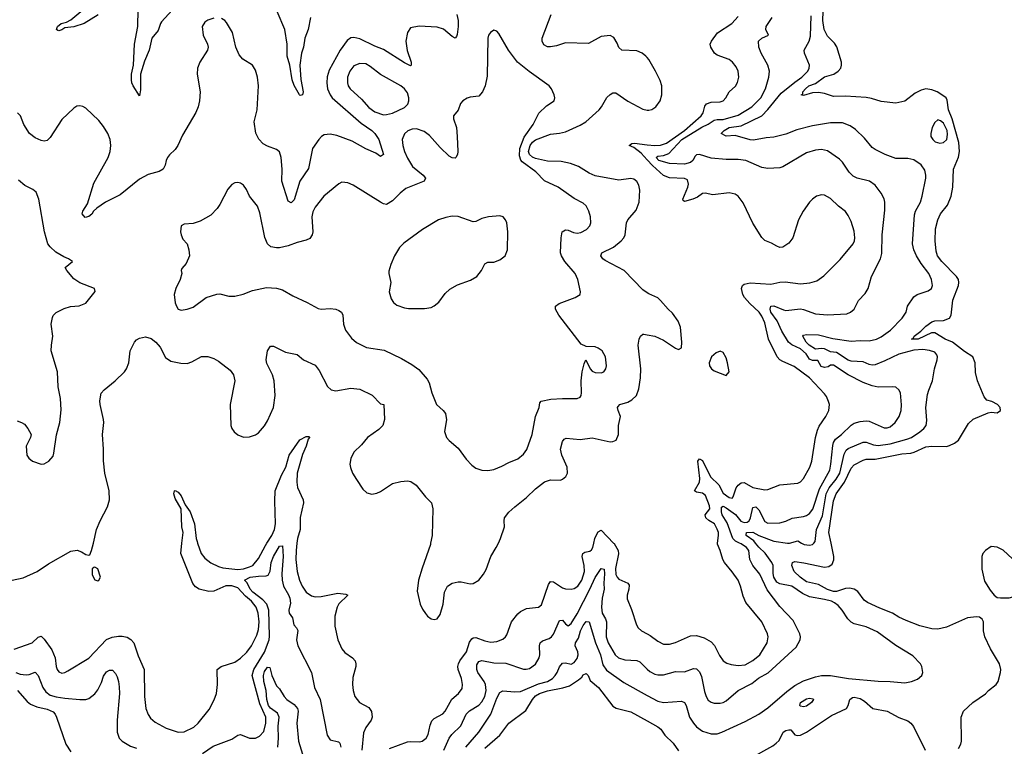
# Model space of a CAD drawing. Header units: inches. Extents: x 1245430 to 1420861, y 606325 to 671315.
# Tile 51 of 256: x 1285786 to 1292397, y 618635 to 623515. Entities that reach past the tile are written whole.
import ezdxf

# ---------------------------------------------------------------- set-up
doc = ezdxf.new("R2010")
doc.units = ezdxf.units.IN
doc.header["$MEASUREMENT"] = 0
for name, color, linetype in [('B2681', 7, 'Continuous'), ('B2682', 7, 'Continuous'), ('B2691', 7, 'Continuous'), ('B2692', 7, 'Continuous')]:
    doc.layers.add(name, color=color, linetype=linetype)

msp = doc.modelspace()

# ---------------------------------------------------------------- linework, layer by layer
at = {"layer": 'B2681', "color": 5}
for points, elevation in [([(1285539.5, 620000), (1285537.3, 619990), (1285534, 619890), (1285515.3, 619830), (1285513.8, 619810), (1285529.4, 619729.4), (1285547.8, 619707.8), (1285570, 619699), (1285590, 619700.2), (1285670, 619720.7), (1285736, 619750), (1285810, 619767.2), (1285902.9, 619810), (1285979.6, 619860.4), (1286130, 619944.6), (1286171.7, 619951.7), (1286201.1, 619941.1), (1286230, 619922.8), (1286250, 619918), (1286258, 619922), (1286269.3, 619950.7), (1286281, 620000)], 920), ([(1285750, 619286.4), (1285870, 619329.2), (1285910, 619367.7), (1285930, 619374.3), (1285950, 619354), (1286002.7, 619282.7), (1286024.3, 619230), (1286030.2, 619170.2), (1286038, 619150), (1286050, 619134.4), (1286070, 619125.7), (1286090, 619130.3), (1286110, 619141.5), (1286250, 619226.7), (1286370, 619352.4), (1286407, 619367), (1286450, 619374.6), (1286475.3, 619375.3), (1286507.1, 619367.1), (1286532.8, 619352.8), (1286553.1, 619330), (1286582.9, 619242.9), (1286623.1, 619150), (1286623.9, 618970), (1286634, 618890), (1286648.2, 618848.2), (1286663.5, 618823.5), (1286696.3, 618796.3), (1286770, 618757.7), (1286850, 618730.2), (1286890, 618732.7), (1286956.5, 618763.5), (1286984.8, 618790), (1287057.4, 618882.6), (1287092.9, 618947.1), (1287106.8, 618990), (1287114, 619050), (1287111.8, 619150), (1287139.3, 619170), (1287230, 619199.2), (1287270, 619226.5), (1287312, 619268), (1287341.9, 619310), (1287378.3, 619381.7), (1287390, 619419.1), (1287394.1, 619470), (1287387.8, 619530), (1287374.1, 619570), (1287342.5, 619610), (1287303.5, 619643.5), (1287250, 619700.3), (1287210, 619712.5), (1287170, 619712.6), (1287090, 619676.7), (1287055.5, 619675.5), (1286991, 619691), (1286966, 619706), (1286948.4, 619728.4), (1286867.8, 619930), (1286875.6, 620000)], 880), ([(1286981.2, 620000), (1287005.4, 619930), (1287030, 619897.8), (1287070, 619866.7), (1287121.7, 619841.7), (1287150, 619834.4), (1287250, 619821.6), (1287290, 619826.8), (1287330, 619839.6), (1287351.8, 619850), (1287390, 619895.2), (1287436, 619984), (1287446.7, 620000)], 880), ([(1287648.1, 620000), (1287642.8, 619950), (1287640.4, 619890), (1287648.6, 619808.6), (1287665, 619750), (1287683.2, 619710), (1287710.8, 619670.8), (1287745.8, 619645.8), (1287770, 619639.8), (1287810, 619641), (1287923.4, 619663.4), (1287976.1, 619656.1), (1287990.3, 619650), (1287928.8, 619591.2), (1287918.3, 619570), (1287901.3, 619510), (1287902.4, 619442.4), (1287922, 619350), (1287949.3, 619289.3), (1287970, 619264.2), (1288020.4, 619230), (1288039.6, 619210), (1288044.4, 619190), (1288042.4, 619170), (1288023.6, 619096.4), (1288020.2, 619050), (1288025.2, 619010), (1288037.3, 618970), (1288067, 618930), (1288130, 618896.4), (1288149, 618869), (1288153.7, 618830), (1288146.5, 618810), (1288110, 618762), (1288095, 618725), (1288082.9, 618610)], 880), ([(1288270, 618619.6), (1288390, 618664.2), (1288410, 618667.5), (1288470, 618665.2), (1288489.2, 618670), (1288516, 618690), (1288530, 618713.4), (1288542.8, 618777.2), (1288554.3, 618805.7), (1288570, 618820.7), (1288626.6, 618853.4), (1288643.1, 618870), (1288688.4, 618951.6), (1288732.3, 618990), (1288756.3, 619023.7), (1288760.3, 619050), (1288752.1, 619090), (1288731.1, 619150), (1288728.1, 619170), (1288731.6, 619190), (1288741.4, 619210), (1288786.6, 619270), (1288805.8, 619334.2), (1288822.5, 619357.5), (1288830, 619363.9), (1288850, 619366.5), (1288910, 619343.2), (1288950, 619334.3), (1288990, 619338.9), (1289030, 619355.2), (1289048.2, 619370), (1289056.5, 619383.5), (1289087.9, 619470), (1289130, 619525.2), (1289150, 619540.7), (1289190, 619560.2), (1289269.6, 619570.4), (1289290, 619586), (1289337.5, 619722.5), (1289350, 619742), (1289370, 619739), (1289430, 619698.5), (1289452, 619692), (1289490, 619690.2), (1289510, 619695), (1289533.5, 619710), (1289561.7, 619750), (1289578.6, 619810), (1289577.5, 619850), (1289563.9, 619910), (1289566.6, 619930), (1289581.1, 619938.9), (1289613.8, 619946.2), (1289624.9, 619955.1), (1289634.2, 619970), (1289641, 620000)], 880), ([(1288545.5, 620000), (1288543.6, 619990), (1288487.6, 619832.4), (1288464.7, 619750), (1288456, 619676), (1288474.9, 619590), (1288490, 619556), (1288510, 619526.8), (1288524, 619510), (1288550, 619490.5), (1288570, 619486.4), (1288590, 619490.5), (1288610, 619521), (1288629.8, 619590), (1288638.5, 619670), (1288658.7, 619710), (1288689.3, 619730), (1288730, 619739), (1288750, 619739.6), (1288810, 619727.1), (1288830, 619728), (1288870, 619751.7), (1288901.5, 619790), (1288918.1, 619821.9), (1288949.8, 619910), (1288986.2, 619970), (1289000.8, 620000)], 920), ([(1289773.9, 620000), (1289776.9, 619996.9), (1289804.5, 619950), (1289807, 619927), (1289787.5, 619830), (1289790, 619788.5), (1289797.8, 619770), (1289810, 619757.8), (1289870.7, 619730.7), (1289877.7, 619717.7), (1289876.5, 619690), (1289864.7, 619650), (1289866, 619626), (1289894.8, 619554.8), (1289928.5, 619450), (1289939.3, 619430), (1289960.5, 619410), (1290000, 619389.9)], 880), ([(1287014.2, 618585.8), (1287084.9, 618635.1), (1287210, 618683.2), (1287250, 618708.8), (1287270, 618714.3), (1287330, 618690.2), (1287369.8, 618690.2), (1287396.2, 618703.8), (1287424.6, 618735.4), (1287439.5, 618790), (1287438, 618830), (1287399.8, 618919.8), (1287347.1, 619110), (1287359.2, 619150), (1287430, 619267.2), (1287461.1, 619350), (1287464.7, 619375.3), (1287458.5, 619550), (1287446.1, 619590), (1287418.1, 619618.1), (1287351, 619670), (1287332.7, 619690), (1287313, 619733), (1287295.1, 619750), (1287332.7, 619770), (1287390, 619778.6), (1287440.7, 619779.3), (1287454.6, 619785.4), (1287468.9, 619811.1), (1287475.7, 619870), (1287490, 619909.3), (1287530, 619979), (1287550, 619982), (1287556, 619910), (1287547.4, 619792.6), (1287549.6, 619750), (1287557.6, 619710), (1287592.1, 619652.1), (1287600.6, 619630), (1287604.5, 619595.5), (1287592.9, 619550), (1287595.8, 619530), (1287618.8, 619498.8), (1287626.2, 619450), (1287645.5, 619430), (1287653.6, 619413.6), (1287645.8, 619350), (1287653, 619310), (1287744.9, 619130), (1287766, 619030), (1287804.4, 618950), (1287851.8, 618710), (1287870, 618679.3), (1287925.9, 618665.9), (1287935.8, 618655.8), (1287943.2, 618630)], 860), ([(1288634.9, 618610), (1288670.6, 618690), (1288686.8, 618713.2), (1288747.4, 618772.6), (1288783, 618850), (1288806.9, 618873.1), (1288870, 618911.6), (1288890, 618934.2), (1288910.3, 618970), (1288919.5, 619010), (1288914.9, 619050), (1288905.7, 619070), (1288863, 619130), (1288855.6, 619150), (1288856.8, 619183.2), (1288870, 619204.6), (1288890, 619212), (1288970, 619195.9), (1289050, 619194), (1289170, 619153.2), (1289187.7, 619152.3), (1289210, 619156.9), (1289250, 619185.8), (1289274.2, 619230), (1289277.7, 619250), (1289275.8, 619310), (1289281.7, 619330), (1289297.2, 619342.8), (1289341.6, 619358.4), (1289357.4, 619370), (1289370, 619388.9), (1289410, 619480.9), (1289430, 619482.6), (1289450, 619457), (1289470, 619444.7), (1289490, 619459.1), (1289530, 619525.2), (1289615.4, 619690), (1289650, 619767.8), (1289690, 619830.2), (1289710, 619824), (1289713.5, 619793.5), (1289709.1, 619730), (1289711.4, 619690), (1289696.4, 619630), (1289692, 619570), (1289697.8, 619530), (1289719.8, 619490), (1289725.5, 619470), (1289723.4, 619370), (1289738, 619330), (1289785.5, 619250), (1289807.6, 619230), (1289850, 619215), (1289930, 619212.1), (1289950, 619201.3), (1290000, 619153)], 860), ([(1288781.9, 618630), (1288869.9, 618730), (1288949.9, 618850.1), (1288990, 618958), (1289010, 618996.9), (1289030, 619006.9), (1289110, 619000.6), (1289150, 619003), (1289270, 619054), (1289330, 619070.9), (1289363.5, 619090), (1289382.6, 619110), (1289395.7, 619130), (1289410.5, 619169.5), (1289430, 619193.6), (1289450, 619195.5), (1289490, 619186.4), (1289510, 619196.9), (1289530, 619225.5), (1289536.7, 619250), (1289534.8, 619270), (1289515.4, 619310), (1289517.3, 619330), (1289537.9, 619362.1), (1289552.2, 619410), (1289570, 619446), (1289590, 619472.2), (1289610.7, 619470.7), (1289652.5, 619330), (1289685.5, 619250), (1289702.4, 619182.4), (1289725.5, 619145.5), (1289842.5, 619062.5), (1290000, 618975.7)], 840), ([(1285761.1, 619130), (1285790, 619119.8), (1285830, 619114.6), (1285850, 619117.2), (1285890, 619133.4), (1285910, 619110.4), (1285942.6, 619030), (1285961.4, 619001.4), (1285990, 618979.5), (1286032.1, 618967.9), (1286090, 618958.2), (1286190, 618950.3), (1286230, 618950.3), (1286250, 618957), (1286290, 618987.2), (1286310, 619014), (1286336.2, 619063.8), (1286350, 619105.5), (1286370, 619134.4), (1286390, 619146.4), (1286410, 619145.5), (1286430, 619124.9), (1286440.6, 619100.6), (1286450, 619070.8), (1286454.6, 619034.6), (1286455.9, 618990), (1286440.1, 618810), (1286441.6, 618730), (1286453.4, 618690), (1286473.4, 618670), (1286530, 618635.6), (1286570, 618621.7)], 860), ([(1287519.4, 618630), (1287523.6, 618690), (1287522.2, 618770), (1287528, 618830), (1287517.4, 618857.4), (1287470, 618890.4), (1287457.5, 618910), (1287444.9, 618950), (1287442.1, 619010), (1287425.5, 619070), (1287422.4, 619110), (1287430, 619137.2), (1287450, 619167), (1287464.9, 619164.9), (1287478.5, 619110), (1287510, 619040.7), (1287530, 619020.7), (1287561.3, 618970), (1287578.9, 618950), (1287630, 618915.9), (1287651.2, 618890), (1287655.8, 618870), (1287647.1, 618790), (1287658.8, 618670), (1287710, 618501.5)], 840), ([(1288910, 618622), (1289009.9, 618710.1), (1289070, 618790.2), (1289184.6, 618875.4), (1289230.5, 618950), (1289250, 618972.9), (1289275.9, 618990), (1289330, 619007.6), (1289432.9, 619027.1), (1289478.8, 619041.2), (1289538.4, 619081.6), (1289559.7, 619100.3), (1289570, 619116.1), (1289590, 619124.2), (1289603.1, 619110), (1289617.5, 619077.5), (1289673.2, 619030), (1289770, 618904.2), (1289791.1, 618891.1), (1289890, 618867.1), (1290000, 618805.5)], 820), ([(1285771.1, 619010), (1285836.3, 618936.3), (1285858.6, 618918.6), (1285901, 618901), (1285970, 618884.5), (1286010, 618865.4), (1286024.1, 618850), (1286033.6, 618830), (1286096.5, 618650), (1286130, 618597.4)], 840)]:
    msp.add_lwpolyline(points, dxfattribs=dict(at, elevation=elevation))
at = {"layer": 'B2681', "color": 5, "elevation": 920}
msp.add_lwpolyline([(1286290, 619838), (1286283.6, 619836.4), (1286272.7, 619827.3), (1286272.7, 619787.3), (1286290, 619752), (1286310, 619746), (1286318, 619750), (1286328.7, 619770), (1286310, 619826)], close=True, dxfattribs=at)
at = {"layer": 'B2682', "color": 5}
for points, elevation in [([(1286312.8, 623547.2), (1286219.7, 623490), (1286150, 623468), (1286090, 623459.9), (1286070, 623446.2), (1286050, 623439.9), (1286042, 623442), (1286033.3, 623450), (1286039.5, 623470), (1286065.5, 623490), (1286100.8, 623499.2), (1286130, 623515), (1286196.8, 623570)], 880), ([(1286810, 623579.8), (1286739, 623501), (1286731.1, 623488.9), (1286716.8, 623443.2), (1286673.8, 623390), (1286654.9, 623310), (1286623.3, 623236.7), (1286597.1, 623150), (1286596.9, 623043.1), (1286590, 623003), (1286547.2, 623070), (1286538.3, 623090), (1286536.1, 623110), (1286537.7, 623150), (1286550.7, 623209.3), (1286557.1, 623350), (1286578.9, 623470), (1286582.5, 623582.5)], 880), ([(1287738.6, 623530), (1287722.2, 623450), (1287700.9, 623390), (1287692.1, 623330), (1287677.9, 623290), (1287667.3, 623210), (1287674.4, 623114.4), (1287690, 623031.3), (1287686, 623010), (1287670, 623005.1), (1287665.7, 623010), (1287630, 623074), (1287616.9, 623110), (1287599.6, 623210), (1287582.4, 623270), (1287582.3, 623350), (1287565.9, 623450), (1287515, 623570)], 880), ([(1287090, 623525.1), (1287050, 623511.1), (1287030, 623498.7), (1287011.8, 623470), (1287018, 623410), (1287047.2, 623350), (1287052.2, 623330), (1287047, 623310), (1286994.9, 623230), (1286979.5, 623190), (1286977.1, 623150), (1286997.1, 623030), (1286993.4, 622970), (1286984.2, 622930), (1286967.9, 622892.1), (1286879.9, 622740.1), (1286848.2, 622670), (1286830, 622643.7), (1286791.7, 622608.3), (1286779.5, 622590), (1286769.1, 622570), (1286762.6, 622537.4), (1286748.9, 622511.1), (1286723.9, 622496.1), (1286650, 622475.3), (1286590, 622445), (1286460.2, 622339.8), (1286363.5, 622290), (1286303.7, 622250), (1286282.4, 622230), (1286270, 622209.3), (1286250, 622193.2), (1286226.8, 622186.8), (1286206, 622210), (1286209.4, 622230), (1286241.5, 622278.5), (1286283.5, 622416.5), (1286380.8, 622590), (1286394.6, 622630), (1286399.3, 622670), (1286393.3, 622710), (1286378, 622750), (1286350, 622798.7), (1286318.6, 622838.6), (1286230, 622920.9), (1286210, 622932.7), (1286190, 622937.2), (1286170, 622933.2), (1286150, 622920.9), (1286070, 622845.6), (1285990, 622723.6), (1285970, 622704.7), (1285950, 622699.7), (1285930, 622704.4), (1285890, 622721.7), (1285852.8, 622750), (1285814.5, 622810), (1285790.9, 622870), (1285771.2, 622890)], 920), ([(1288721, 623550), (1288729.3, 623510), (1288730.1, 623470.1), (1288724.4, 623415.6), (1288718.6, 623401.4), (1288710, 623391.8), (1288690, 623402.6), (1288632, 623452), (1288590, 623463.9), (1288468.5, 623471.5), (1288410, 623461.2), (1288390, 623429), (1288378.6, 623370), (1288388.9, 623308.9), (1288415, 623230), (1288414.9, 623210), (1288410, 623206), (1288370, 623224.4), (1288230, 623314), (1288170, 623337), (1288070, 623387.3), (1288030, 623395.8), (1288010, 623393.1), (1287985.1, 623374.9), (1287938.2, 623310), (1287864.1, 623175.9), (1287850, 623132), (1287847.8, 623090), (1287853.7, 623050), (1287870, 623011.3), (1287884.8, 622990), (1288080.2, 622820.2), (1288150.2, 622770), (1288171.1, 622750), (1288198.6, 622710), (1288230, 622609.2), (1288210, 622596.2), (1288178.3, 622618.3), (1288110, 622648.1), (1288018.5, 622698.5), (1287916.7, 622736.7), (1287870, 622746.9), (1287830, 622740.8), (1287813.2, 622730), (1287795.4, 622710), (1287752.8, 622650), (1287724.9, 622515.1), (1287667.2, 622430), (1287630, 622304.5), (1287610, 622284.5), (1287590, 622295.1), (1287546.9, 622430), (1287547.8, 622510), (1287541.2, 622590), (1287530, 622627), (1287510, 622642.3), (1287450, 622664.5), (1287421.8, 622681.8), (1287392.1, 622712.1), (1287372.4, 622752.4), (1287361.6, 622830), (1287379.8, 622910), (1287390.7, 623070), (1287382, 623130), (1287370, 623175.1), (1287349.8, 623209.8), (1287283.7, 623250), (1287259.4, 623279.4), (1287237.6, 623330), (1287215.6, 623430), (1287175.6, 623495.6), (1287162.7, 623510), (1287142, 623522)], 920), ([(1290000, 623260.2), (1289991.1, 623271.1), (1289965.1, 623290), (1289930, 623305.3), (1289829.2, 623310), (1289808.2, 623328.2), (1289798.3, 623358.3), (1289774.5, 623394.5), (1289750, 623409.2), (1289690, 623402), (1289606, 623354), (1289450, 623360.2), (1289390, 623339.9), (1289350, 623331.9), (1289330, 623333.8), (1289306.1, 623346.1), (1289293.5, 623370), (1289295.2, 623390), (1289354.3, 623550)], 920), ([(1290000, 621680.4), (1289970, 621701.6), (1289844.2, 621830), (1289717.3, 621897.3), (1289700.9, 621910), (1289688.7, 621930), (1289694.7, 621950), (1289773.4, 621986.6), (1289825.6, 622030), (1289842.4, 622050), (1289851.6, 622070), (1289859.7, 622150), (1289869.7, 622170), (1289924.8, 622235.2), (1289945.4, 622290), (1289951.1, 622370), (1289942.9, 622402.9), (1289930, 622428.3), (1289910, 622443.5), (1289890, 622447.8), (1289810, 622437.7), (1289650, 622465.6), (1289610, 622484.8), (1289538.9, 622530), (1289485.6, 622550), (1289422.4, 622562.4), (1289330, 622564.9), (1289250, 622582.9), (1289230, 622591.8), (1289210, 622609.5), (1289203.1, 622630), (1289213.1, 622670), (1289230, 622692.4), (1289250, 622707.4), (1289350, 622746), (1289410, 622752.2), (1289450, 622762.7), (1289550, 622807.3), (1289586.6, 622830), (1289676.8, 622910), (1289692.7, 622930), (1289727.6, 622992.4), (1289750, 623013.4), (1289770, 623022.8), (1289790, 623022.8), (1289870, 622967.2), (1289970, 622913.6), (1290000, 622908.3)], 920), ([(1290000, 622574.7), (1289959.5, 622619.5), (1289910, 622657.3), (1289878, 622670), (1289895.6, 622684.4), (1289913.5, 622686.5), (1290000, 622675.5)], 880), ([(1285770, 620820.2), (1285799.1, 620810), (1285817.6, 620797.6), (1285842, 620770), (1285862.4, 620730), (1285858, 620710), (1285830.4, 620650), (1285833.4, 620590), (1285847.3, 620570), (1285871.3, 620550), (1285930, 620530.8), (1285950, 620531), (1285982, 620550), (1286010, 620584.7), (1286016.6, 620603.4), (1286034.1, 620725.9), (1286056.3, 620810), (1286065.4, 620894.6), (1286059.6, 620970), (1286045.6, 621050), (1286039.6, 621150), (1285998.4, 621290), (1285999.6, 621330), (1286009.6, 621390), (1285997.6, 621470), (1286005.8, 621514.2), (1286011.8, 621528.2), (1286031.6, 621548.4), (1286084.6, 621575.4), (1286127.7, 621587.7), (1286186.3, 621593.7), (1286230, 621611), (1286294, 621690), (1286288.7, 621710), (1286190, 621746.6), (1286150, 621775.1), (1286102.9, 621830), (1286092.7, 621850), (1286141.2, 621890), (1286113.6, 621910), (1286082.6, 621922.6), (1286030, 621953.3), (1285989.9, 621989.9), (1285975.3, 622010), (1285951.8, 622090), (1285915.8, 622310), (1285896.4, 622356.4), (1285875.4, 622375.4), (1285821.4, 622401.5), (1285778, 622438)], 940), ([(1286281, 620000), (1286302.4, 620090), (1286326.9, 620150), (1286375.7, 620244.3), (1286388.7, 620291.3), (1286386.4, 620350), (1286358.7, 620470), (1286348.6, 620551.4), (1286348.4, 620630), (1286341.2, 620730), (1286350.7, 620810), (1286349.8, 620830), (1286326, 620930), (1286324.9, 620955.1), (1286333.3, 621006.7), (1286352.7, 621030), (1286426.6, 621090), (1286489.6, 621150), (1286504.2, 621170), (1286518.5, 621210), (1286528.8, 621290), (1286558, 621350), (1286570, 621364.4), (1286590, 621375.8), (1286630, 621384.9), (1286670, 621374.6), (1286701.3, 621350), (1286730, 621315.5), (1286766.3, 621246.3), (1286800.6, 621220.6), (1286867.2, 621207.2), (1286910, 621206.7), (1286942.5, 621217.5), (1287007.7, 621252.3), (1287050, 621253.1), (1287090, 621239.5), (1287121.8, 621221.8), (1287200.6, 621160.6), (1287221.6, 621130), (1287230.4, 621090), (1287198.7, 620930), (1287204.9, 620790), (1287210.4, 620770), (1287225.9, 620745.9), (1287250, 620726), (1287290, 620710.4), (1287330, 620712.4), (1287370, 620727), (1287390, 620739.5), (1287430, 620786.7), (1287450, 620820.4), (1287490.6, 620910), (1287502.2, 620990), (1287495.1, 621090), (1287483.1, 621130), (1287445.2, 621205.2), (1287440.4, 621230), (1287450, 621290.8), (1287470, 621321.6), (1287490, 621322.4), (1287570, 621281.6), (1287650, 621267), (1287692.4, 621230), (1287770, 621195.8), (1287798, 621158), (1287852.5, 621052.5), (1287877.1, 621030), (1287910, 621021.8), (1288010, 621039.4), (1288070, 621032.6), (1288152.8, 620992.8), (1288210, 620934.8), (1288231, 620931), (1288236.5, 620830), (1288224.6, 620790), (1288198, 620762), (1288121.3, 620710), (1288080.5, 620659.5), (1288030.3, 620610), (1288010, 620569), (1288003.9, 620530), (1288007.5, 620507.5), (1288021.5, 620470), (1288046.7, 620426.7), (1288090, 620362), (1288117, 620337), (1288150, 620328.4), (1288184.2, 620335.8), (1288210, 620346.4), (1288290, 620400.4), (1288346.2, 620413.8), (1288390, 620418.7), (1288413.4, 620413.4), (1288449.4, 620389.4), (1288510, 620310.5), (1288550.7, 620270), (1288560.4, 620230), (1288555.2, 620050), (1288545.5, 620000)], 920), ([(1289000.8, 620000), (1289015.4, 620030), (1289041.1, 620110), (1289038.3, 620150), (1289042.6, 620170), (1289070, 620206.7), (1289110, 620244.2), (1289190, 620305.3), (1289250, 620364.2), (1289310, 620412), (1289350, 620424.4), (1289416.6, 620423.4), (1289431.7, 620428.3), (1289453.1, 620446.9), (1289465.1, 620470), (1289463, 620510), (1289426, 620590), (1289418.3, 620630), (1289430, 620681), (1289442.3, 620697.7), (1289454.8, 620705.2), (1289550, 620695.6), (1289630, 620706.4), (1289750, 620680.9), (1289770, 620682), (1289791.8, 620690), (1289806, 620730), (1289807.6, 620790), (1289819.5, 620850), (1289805.1, 620890), (1289800.9, 620910), (1289803.6, 620916.4), (1289815.3, 620930), (1289870, 620946.4), (1289897.4, 620962.6), (1289927.9, 620992.1), (1289944, 621036), (1289954.8, 621110), (1289956, 621170), (1289939.7, 621330), (1289946.3, 621370), (1289955.1, 621390), (1289970, 621403), (1289976.6, 621403.4), (1290000, 621398.8)], 920), ([(1287446.7, 620000), (1287480.1, 620050), (1287496.6, 620090), (1287502.8, 620130), (1287498.6, 620281.4), (1287502.5, 620350), (1287543.3, 620456.7), (1287572.6, 620510), (1287596.6, 620590), (1287666.7, 620693.3), (1287710, 620714.8), (1287730, 620716.3), (1287731.6, 620710), (1287722.3, 620697.7), (1287710, 620651.1), (1287685.2, 620594.8), (1287649, 620469), (1287647.1, 620410), (1287652.6, 620372.6), (1287689.4, 620290), (1287693, 620270), (1287668.7, 620171.3), (1287669.4, 620090), (1287651.3, 620030), (1287648.1, 620000)], 880), ([(1286875.6, 620000), (1286883.4, 620070), (1286875, 620110), (1286869.8, 620230), (1286830, 620299.7), (1286822.1, 620330), (1286825.4, 620350), (1286830, 620354), (1286850, 620340.7), (1286870, 620317.7), (1286897.1, 620257.1), (1286930, 620210.4), (1286960.6, 620130), (1286971.6, 620030), (1286977.8, 620010), (1286981.2, 620000)], 880), ([(1289641, 620000), (1289647.9, 620030), (1289656.8, 620050), (1289670, 620075.3), (1289690, 620085.7), (1289773.9, 620000)], 880)]:
    msp.add_lwpolyline(points, dxfattribs=dict(at, elevation=elevation))
for points, elevation in [([(1288970, 623444), (1288946.8, 623430), (1288934.8, 623410), (1288930.7, 623390), (1288925.1, 623134.9), (1288912.4, 623070), (1288894, 623030), (1288870, 623002), (1288810, 622995.3), (1288791.1, 622988.9), (1288762, 622970), (1288747.1, 622952.9), (1288730, 622908), (1288698, 622870), (1288698.8, 622850), (1288719.3, 622790), (1288724.2, 622730), (1288728.9, 622630), (1288726.7, 622610), (1288715.5, 622590), (1288710, 622586), (1288690, 622586.6), (1288670, 622598), (1288610, 622656.4), (1288537.3, 622737.3), (1288503.1, 622763.1), (1288450, 622781.5), (1288421.3, 622778.7), (1288392.1, 622767.9), (1288370, 622747.3), (1288355.5, 622710), (1288358.5, 622670), (1288369.4, 622630), (1288390, 622584.9), (1288423.6, 622530), (1288495.5, 622470), (1288510.5, 622450), (1288502, 622430), (1288379.2, 622380.8), (1288340.3, 622350), (1288290, 622298.4), (1288250, 622274.5), (1288230, 622278.4), (1288210, 622289.6), (1288024.4, 622404.4), (1287990, 622419.6), (1287950, 622423.7), (1287930, 622412.3), (1287828.2, 622330), (1287770, 622256), (1287755.1, 622224.9), (1287746.9, 622190), (1287754, 622090), (1287751, 622070), (1287734.4, 622045.6), (1287710, 622033.6), (1287650, 622018.8), (1287590, 621996.1), (1287530, 621983.1), (1287510, 621982), (1287473.2, 621990), (1287449.8, 622009.8), (1287431.8, 622051.8), (1287398.7, 622218.7), (1287382, 622262), (1287330, 622328.7), (1287310, 622375.3), (1287290, 622404), (1287270, 622416), (1287250, 622421.2), (1287230, 622419), (1287210, 622408.7), (1287183.8, 622376.2), (1287130, 622272.7), (1287112.6, 622247.4), (1287070, 622202.9), (1286997.7, 622162.3), (1286950, 622147), (1286890, 622141.2), (1286871.3, 622130), (1286866, 622090), (1286871, 622070), (1286882, 622042), (1286911, 622010), (1286922.8, 621970), (1286926.8, 621930), (1286903.5, 621876.5), (1286875.3, 621844.7), (1286871, 621830), (1286874, 621810), (1286862.8, 621770), (1286834.8, 621710), (1286822.8, 621670), (1286830, 621614), (1286838.8, 621590), (1286850, 621571.3), (1286870, 621564.9), (1286910, 621570.8), (1286950, 621584), (1287039, 621650), (1287110, 621670.5), (1287130, 621673), (1287190, 621657.1), (1287230, 621658), (1287287.5, 621672.5), (1287350, 621695.5), (1287444.4, 621715.6), (1287510, 621712.2), (1287550, 621700.4), (1287619.3, 621659.3), (1287716.1, 621616.1), (1287790, 621576.3), (1287810.7, 621570.7), (1287870, 621574.4), (1287910, 621570.3), (1287930, 621563), (1287947.3, 621550), (1287956.4, 621530), (1287960.7, 621470), (1287974.9, 621430), (1288015.1, 621375.1), (1288047.2, 621347.2), (1288114.3, 621314.3), (1288234.4, 621294.4), (1288350, 621239.3), (1288419.6, 621199.6), (1288465.4, 621165.4), (1288521.3, 621101.3), (1288536.1, 621076.1), (1288554.4, 621010), (1288583.8, 620930), (1288630.2, 620890.2), (1288644.6, 620870), (1288651.5, 620828.5), (1288638.7, 620750), (1288652.4, 620710), (1288669.1, 620689.1), (1288730, 620636.4), (1288783.4, 620563.4), (1288822.2, 620522.2), (1288850, 620503.8), (1288870, 620496.4), (1288890, 620490.4), (1288930, 620487.7), (1288970, 620494.4), (1289023.8, 620516.2), (1289070, 620541.6), (1289130, 620564.9), (1289170, 620596.4), (1289190.6, 620629.4), (1289226.4, 620730), (1289249.8, 620850), (1289273.7, 620910), (1289278, 620942), (1289287.1, 620952.9), (1289352.8, 620967.2), (1289430, 620971.8), (1289530, 620970.2), (1289550, 620980.8), (1289555.6, 620990), (1289557.4, 621010), (1289555.3, 621090), (1289562, 621150), (1289576, 621204), (1289588.4, 621231.6), (1289617.1, 621170), (1289630, 621155.5), (1289650, 621145.7), (1289690, 621142.6), (1289709.2, 621150), (1289722, 621170), (1289726.9, 621190), (1289719.8, 621250), (1289696.9, 621290), (1289670, 621309.6), (1289650, 621316.9), (1289590, 621319), (1289556.5, 621336.5), (1289407.3, 621530), (1289383.7, 621570), (1289384, 621590), (1289408.7, 621610), (1289515.3, 621650), (1289548.7, 621670), (1289552.7, 621687.3), (1289534.3, 621770), (1289515.8, 621810), (1289446.9, 621890), (1289423.1, 621930), (1289416.9, 621950), (1289421.3, 622050), (1289429.6, 622090), (1289450, 622103.8), (1289470, 622101.3), (1289504.9, 622084.9), (1289530, 622082), (1289553.6, 622086.4), (1289593.1, 622106.9), (1289613.6, 622130), (1289620.5, 622150), (1289618.7, 622190), (1289608.3, 622230), (1289590, 622265.1), (1289570, 622282.6), (1289510, 622314), (1289402, 622390), (1289310, 622433.1), (1289252.6, 622492.6), (1289159.9, 622559.9), (1289151, 622571), (1289141.2, 622601.2), (1289143.7, 622650), (1289173.8, 622726.2), (1289235, 622810), (1289272.2, 622887.8), (1289322.7, 622937.3), (1289374, 622970), (1289379.3, 622990), (1289376, 623010), (1289357.2, 623050), (1289341.2, 623070), (1289206.2, 623166.2), (1289129.8, 623229.8), (1289069.4, 623310), (1289003.1, 623423.1), (1288990, 623438)], 940), ([(1288070, 623221.4), (1288030, 623204.5), (1288002, 623170), (1287988.3, 623130), (1287986.5, 623090), (1287992.2, 623070), (1288005.7, 623050), (1288082.3, 622982.3), (1288130, 622925.4), (1288170, 622897.1), (1288230, 622876.5), (1288250, 622877.2), (1288290, 622888.1), (1288370, 622925.3), (1288392.6, 622947.4), (1288399.8, 622970), (1288399.8, 622990), (1288390, 623022.9), (1288370.9, 623050), (1288345.6, 623070), (1288210, 623145.8), (1288140.4, 623200.4), (1288110, 623217.4)], 940), ([(1289010, 622197), (1288934, 622190), (1288890, 622179.3), (1288850, 622159.5), (1288830, 622158), (1288730, 622193), (1288690, 622195.4), (1288647.2, 622187.2), (1288597.3, 622170), (1288490, 622105.1), (1288365.4, 622014.6), (1288336.1, 621983.9), (1288304, 621930), (1288278.3, 621870), (1288265.2, 621825.2), (1288264, 621810), (1288277.3, 621750), (1288267.9, 621687.9), (1288279.9, 621639.9), (1288296.1, 621616.1), (1288318.3, 621598.3), (1288370, 621579.5), (1288395.8, 621575.8), (1288503.8, 621576.2), (1288550, 621583.1), (1288570, 621592.4), (1288601.5, 621618.5), (1288644.2, 621675.8), (1288674.5, 621705.5), (1288725.9, 621734.1), (1288813.9, 621766.1), (1288856.2, 621790), (1288887.8, 621830), (1288910, 621876.3), (1288930, 621885.5), (1288970, 621887.3), (1289010, 621902), (1289045.2, 621930), (1289060.7, 621970), (1289063.6, 622090), (1289056.2, 622150), (1289049.3, 622170), (1289033.2, 622190)], 960)]:
    msp.add_lwpolyline(points, close=True, dxfattribs=dict(at, elevation=elevation))
at = {"layer": 'B2691', "color": 5}
for points, elevation in [([(1290000, 619389.9), (1290019.8, 619379.8), (1290070, 619340.2), (1290110, 619320.8), (1290150, 619321.8), (1290190, 619332.3), (1290290, 619378), (1290330, 619378.2), (1290382.9, 619362.9), (1290430, 619335.6), (1290451.7, 619311.7), (1290484.3, 619244.3), (1290508.8, 619210), (1290533.8, 619193.8), (1290563.8, 619183.8), (1290610, 619177.8), (1290657.2, 619182.8), (1290710, 619210.8), (1290755, 619250), (1290804.5, 619330), (1290811.7, 619370), (1290807, 619390), (1290768.9, 619470), (1290661.4, 619601.4), (1290643.1, 619643.1), (1290626.8, 619710), (1290609.8, 619750), (1290570, 619807.1), (1290517.6, 619870), (1290506.6, 619890), (1290489.4, 619950), (1290471.7, 619991.7), (1290472.7, 620000)], 880), ([(1290000, 618975.7), (1290070, 618937.1), (1290110, 618928.6), (1290230, 618937.5), (1290250, 618930.2), (1290261.1, 618910), (1290284.5, 618830), (1290309.5, 618789.5), (1290330, 618766.5), (1290370, 618737.3), (1290430, 618718.2), (1290470, 618719.7), (1290500.7, 618730), (1290658.3, 618801.7), (1290749, 618851), (1290810, 618892.9), (1290936.6, 619003.4), (1290990, 619044), (1291050, 619074.6), (1291130, 619102.6), (1291170, 619110.4), (1291230, 619110.4), (1291352, 619090), (1291550, 619071.8), (1291630, 619071), (1291730, 619062.4), (1291774, 619070), (1291814.1, 619085.9), (1291844.5, 619110), (1291849.6, 619130), (1291843.5, 619170), (1291835.1, 619190), (1291783.3, 619243.3), (1291670, 619312.8), (1291544.7, 619404.7), (1291470, 619438.3), (1291390, 619457.4), (1291368.1, 619468.1), (1291345.8, 619490), (1291309.7, 619550), (1291281.4, 619581.4), (1291258.3, 619598.3), (1291236.2, 619610), (1291190, 619621.6), (1291090, 619638.5), (1291041.8, 619661.8), (1290970, 619709.9), (1290890, 619726.2), (1290870, 619738.3), (1290850.8, 619770), (1290845, 619795), (1290845.2, 619850), (1290835.7, 619870), (1290792.5, 619932.5), (1290750, 619973.5), (1290727.9, 620000)], 840), ([(1290000, 619153), (1290016.8, 619136.8), (1290050, 619119.3), (1290070, 619114.5), (1290110, 619115.4), (1290190, 619136.9), (1290250, 619134.4), (1290310, 619157.7), (1290330, 619154.3), (1290350, 619134.9), (1290364.1, 619104.1), (1290383.3, 619003.3), (1290394.5, 618970), (1290410, 618945.2), (1290430, 618931.3), (1290450, 618925.8), (1290490, 618925.8), (1290510, 618930.2), (1290530, 618941.2), (1290609.9, 619010.1), (1290703, 619057), (1290746.3, 619093.7), (1290812, 619128), (1290999, 619301), (1291025.7, 619350), (1291028.4, 619370), (1291024.4, 619390), (1290980, 619480), (1290890, 619573.5), (1290805.7, 619685.7), (1290755.4, 619790), (1290708.7, 619850), (1290687.7, 619890), (1290682, 619950), (1290666, 619970), (1290630, 619995.1), (1290619.2, 620000)], 860), ([(1290942.6, 620000), (1290950, 619999), (1290954, 620000)], 840), ([(1292090, 618621), (1292106, 618650), (1292109.5, 618670), (1292107.8, 618830), (1292123.5, 618870), (1292185.1, 618930), (1292270, 618987.4), (1292291.5, 619010), (1292342.4, 619050), (1292356, 619070), (1292372.3, 619130), (1292374.5, 619150), (1292365.3, 619190), (1292305.8, 619290), (1292266.6, 619370), (1292258.2, 619410), (1292258.5, 619470), (1292249.8, 619489.8), (1292230, 619501.7), (1292210, 619503.9), (1292150, 619498.7), (1292010, 619435.5), (1291950, 619420.8), (1291910, 619423.1), (1291830, 619444.6), (1291739.2, 619479.2), (1291690, 619502.3), (1291646.6, 619530), (1291562, 619562), (1291479.7, 619599.7), (1291455.9, 619615.9), (1291413.7, 619673.7), (1291390, 619690.3), (1291357.3, 619697.3), (1291330, 619695.7), (1291270, 619675.8), (1291250, 619674), (1291210, 619688.5), (1291150, 619721.4), (1291070, 619738.7), (1291027.5, 619770), (1290985.8, 619810), (1290969.8, 619850.2), (1290975.1, 619870), (1290990, 619875.8), (1291051.8, 619868.2), (1291190, 619839), (1291218.1, 619841.9), (1291242.5, 619857.5), (1291253.3, 619886.7), (1291252.7, 619910), (1291234.4, 620000)], 820), ([(1291035.9, 620000), (1291054, 619990), (1291090, 619986.4), (1291110, 619990.2), (1291118.3, 620000)], 840), ([(1290686.6, 618550), (1290842.6, 618637.4), (1290864.9, 618655.1), (1290885.4, 618674.6), (1290913.2, 618730), (1290930, 618740.5), (1290950, 618746), (1290964.7, 618744.7), (1290991, 618711), (1291006.8, 618706.8), (1291030, 618710.8), (1291070, 618729.1), (1291237.6, 618842.4), (1291337, 618890), (1291349.7, 618910), (1291360.5, 618950), (1291377.5, 618962.5), (1291390, 618964.7), (1291430, 618955.9), (1291459, 618939), (1291514.9, 618890), (1291610, 618871), (1291690, 618828.1), (1291750, 618806.5), (1291770.1, 618790.1), (1291786.9, 618766.9), (1291867, 618610)], 820), ([(1290000, 618805.5), (1290070, 618766.3), (1290090.9, 618750.9), (1290117.5, 618710), (1290175, 618655), (1290210, 618603.6)], 820)]:
    msp.add_lwpolyline(points, dxfattribs=dict(at, elevation=elevation))
at = {"layer": 'B2691', "color": 5, "elevation": 820}
for points in [[(1292310, 619977.7), (1292270, 619949.7), (1292253.8, 619930), (1292246.2, 619910), (1292245.6, 619825.6), (1292264.9, 619744.9), (1292302.9, 619682.9), (1292330, 619650.4), (1292350, 619635.3), (1292371.4, 619631.4), (1292430, 619632.4), (1292470, 619644), (1292515.6, 619670), (1292549.7, 619710.3), (1292555.1, 619730), (1292554.3, 619750), (1292527.4, 619830), (1292510, 619857.3), (1292453.1, 619893.1), (1292390, 619952.9), (1292350, 619972.7)], [(1291050, 618900.9), (1291030, 618905.2), (1291025.2, 618910), (1291029.6, 618930), (1291070, 618953.7), (1291090, 618958.3), (1291114.4, 618954.4), (1291116.3, 618950), (1291103, 618930), (1291070, 618904.5)]]:
    msp.add_lwpolyline(points, close=True, dxfattribs=at)
at = {"layer": 'B2692', "color": 5}
for points, elevation in [([(1291234.4, 620000), (1291220.2, 620070), (1291250, 620283.1), (1291268.3, 620330), (1291323.7, 620410), (1291370, 620503.5), (1291390, 620525.1), (1291450, 620557.8), (1291470, 620563.6), (1291530, 620563), (1291710, 620599.3), (1291770, 620604.6), (1291791.6, 620610), (1291870, 620646.5), (1291910.6, 620650.6), (1292010, 620649.3), (1292030, 620654.7), (1292062.9, 620670), (1292089.8, 620690.2), (1292157.8, 620802.2), (1292188.8, 620831.2), (1292290, 620874), (1292310, 620878.8), (1292350, 620874.8), (1292372.3, 620890), (1292369.2, 620910), (1292352, 620930), (1292314, 620950), (1292279.3, 620959.3), (1292262.3, 620982.3), (1292216.4, 621090), (1292204.6, 621144.6), (1292202.4, 621210), (1292186, 621250), (1292130, 621285.7), (1292049.8, 621350), (1291999.6, 621370), (1291930, 621411.9), (1291908.1, 621411.9), (1291818, 621370), (1291774, 621370), (1291785.7, 621374.3), (1291792.8, 621390), (1291837, 621423), (1291870, 621457.6), (1291910, 621485.3), (1291930, 621492.3), (1291990, 621494.4), (1292030, 621510.3), (1292041, 621530), (1292052.4, 621632.4), (1292089.5, 621730), (1292092.7, 621750), (1292089.9, 621770), (1292076.6, 621790), (1291979, 621890), (1291948.4, 621930), (1291939.5, 621959.5), (1291932.3, 622030), (1291935.9, 622110), (1291951, 622170), (1291969.6, 622210.4), (1292016.1, 622270), (1292041.2, 622330), (1292051.5, 622390), (1292056.3, 622510), (1292088.8, 622591.2), (1292097.1, 622630), (1292091.1, 622690), (1292048, 622850), (1292023.7, 622910), (1292013.9, 622973.9), (1292006.7, 622990), (1291997.7, 622997.7), (1291946, 623030), (1291910, 623044.8), (1291870, 623050.4), (1291838.9, 623041.1), (1291798.9, 623021.1), (1291730, 622967), (1291670, 622953.3), (1291570, 622964.7), (1291505.8, 622985.8), (1291470, 622992.4), (1291330, 623002.3), (1291250, 622998.9), (1291190, 623018.9), (1291150, 623025.7), (1291110, 623024.1), (1291050, 623006.2), (1291034, 623010), (1291044.2, 623015.8), (1291044.8, 623030), (1291061.7, 623050), (1291085.5, 623070), (1291130, 623087.1), (1291190, 623131.6), (1291251.7, 623148.3), (1291280.9, 623170), (1291298.7, 623190), (1291304.4, 623210), (1291303.7, 623230), (1291273.3, 623333.3), (1291258, 623358), (1291210, 623404.8), (1291188.5, 623448.5), (1291178.9, 623510), (1291180.7, 623570)], 820), ([(1290000, 622675.5), (1290050, 622669.1), (1290090, 622672.3), (1290130, 622684.6), (1290250, 622770.5), (1290361, 622870), (1290375.4, 622890), (1290386.7, 622933.3), (1290398.7, 622950), (1290430, 622962.1), (1290490, 622963.6), (1290509.3, 622970), (1290527.6, 622990), (1290549.6, 623030), (1290592.4, 623067.6), (1290607, 623093), (1290616, 623130), (1290609.8, 623169.8), (1290597.5, 623197.5), (1290573, 623230), (1290550, 623247.1), (1290470, 623275.8), (1290451.6, 623290), (1290427.3, 623330), (1290423.1, 623350), (1290431.1, 623370), (1290472.6, 623427.4), (1290567.6, 623490), (1290610, 623535.5)], 880), ([(1290619.2, 620000), (1290592.2, 620012.2), (1290575.6, 620030), (1290536.8, 620136.8), (1290503.6, 620190), (1290498.4, 620210), (1290499.6, 620240.4), (1290510, 620248.5), (1290530, 620235.7), (1290591.4, 620191.4), (1290628, 620148), (1290650, 620138.5), (1290670, 620139.9), (1290684.1, 620150), (1290693.5, 620170), (1290710, 620239.5), (1290730, 620244.2), (1290750, 620222.8), (1290790, 620145.2), (1290810, 620134), (1290890, 620134.9), (1290930, 620146.5), (1290973.1, 620166.9), (1291050, 620178.4), (1291070, 620185.8), (1291090, 620198.9), (1291112.5, 620227.5), (1291156.2, 620363.8), (1291224.8, 620490), (1291233.4, 620530), (1291245.4, 620654.6), (1291250, 620674.9), (1291262.9, 620697.1), (1291305.3, 620730), (1291370, 620792), (1291390, 620804.1), (1291430, 620815.6), (1291470, 620821.5), (1291490, 620818.9), (1291590, 620773.8), (1291610, 620773.8), (1291630, 620781.1), (1291664.2, 620810), (1291690.9, 620850), (1291703.9, 620890), (1291708.2, 620928.2), (1291699.5, 621010), (1291689.6, 621029.6), (1291670, 621046), (1291649.5, 621049.5), (1291550, 621047.3), (1291510, 621055.3), (1291450, 621079.2), (1291350, 621129.8), (1291250, 621194.5), (1291230, 621193.9), (1291215.7, 621184.3), (1291190, 621178.1), (1291166.9, 621186.9), (1291145.7, 621225.7), (1291110, 621227.1), (1291090, 621236.1), (1291065.9, 621270), (1291030, 621305.5), (1290971.4, 621331.4), (1290949.2, 621349.2), (1290903.8, 621423.8), (1290871.4, 621491.4), (1290830.7, 621550), (1290824.2, 621570), (1290829.6, 621590.4), (1290850, 621594.2), (1290914.6, 621565.4), (1290930, 621563), (1291030, 621572.4), (1291050, 621569.4), (1291130, 621539.2), (1291210, 621532.7), (1291340.3, 621539.7), (1291364.5, 621550), (1291388.7, 621571.3), (1291419.1, 621630), (1291463.4, 621676.6), (1291484.2, 621710), (1291505.8, 621790), (1291566.2, 621910), (1291575.1, 621944.9), (1291578, 622070), (1291596.2, 622236.2), (1291596, 622290), (1291590, 622312.7), (1291571.1, 622350), (1291530, 622403), (1291492, 622430), (1291410, 622450.6), (1291383.5, 622463.5), (1291355.6, 622490), (1291310, 622558.4), (1291290, 622577.6), (1291210, 622633.6), (1291170, 622642.4), (1291130, 622639.7), (1291070, 622621.7), (1290910, 622527.3), (1290890, 622520.9), (1290810, 622516.3), (1290770, 622522), (1290661.2, 622570), (1290610, 622575.4), (1290530, 622574.9), (1290430, 622585), (1290350, 622609.8), (1290330, 622606.3), (1290320.9, 622599.1), (1290306.9, 622570), (1290290, 622556.2), (1290250, 622544.7), (1290150, 622549.5), (1290078.5, 622570), (1290060.2, 622590), (1290070, 622599.2), (1290110, 622601.8), (1290144.3, 622615.7), (1290231.4, 622710), (1290366.8, 622793.2), (1290410, 622812.8), (1290450, 622839.6), (1290470, 622845.6), (1290510, 622845.6), (1290610, 622874.8), (1290701.1, 622930), (1290763.7, 622990), (1290795, 623050), (1290815.3, 623130), (1290819.8, 623170), (1290808.5, 623210), (1290764.1, 623290), (1290749.8, 623330.2), (1290746, 623370), (1290770, 623390.3), (1290815.1, 623410), (1290796.3, 623450), (1290797.7, 623470), (1290838.5, 623530)], 860), ([(1291118.3, 620000), (1291126.8, 620010), (1291136.6, 620090), (1291176.2, 620183.8), (1291201.9, 620330), (1291221.5, 620370), (1291268.5, 620430), (1291292.5, 620470), (1291322.7, 620597.3), (1291335.9, 620624.1), (1291350, 620635.8), (1291450, 620677.1), (1291470, 620678), (1291519.6, 620659.6), (1291550, 620655), (1291630, 620666.6), (1291743.2, 620696.8), (1291775.1, 620710), (1291830, 620746.2), (1291858, 620770), (1291872.9, 620790), (1291876.6, 620823.4), (1291871.6, 620910), (1291882.7, 620997.3), (1291890, 621026.4), (1291916.3, 621090), (1291929.2, 621170), (1291947.3, 621230), (1291948.8, 621250), (1291944.6, 621264.6), (1291930, 621283.1), (1291894.1, 621294.1), (1291850, 621299), (1291790, 621295.2), (1291690, 621269.4), (1291596.1, 621223.9), (1291530, 621197.6), (1291510, 621195), (1291490, 621198.8), (1291450, 621216.5), (1291370, 621222), (1291350, 621228.1), (1291270, 621279.7), (1291230, 621283.2), (1291190, 621304.8), (1291170, 621307.2), (1291130, 621301.5), (1291086.1, 621330), (1291067.8, 621350), (1291044.2, 621390), (1291050, 621396.9), (1291070, 621400.1), (1291150, 621398.9), (1291246.7, 621373.3), (1291370, 621356.8), (1291430, 621360.2), (1291490, 621357.1), (1291539.5, 621370), (1291570, 621385.8), (1291633.5, 621430), (1291711.2, 621510), (1291738, 621550), (1291747.3, 621590), (1291790, 621653.4), (1291811.2, 621668.8), (1291885.8, 621694.2), (1291909.2, 621710), (1291915.6, 621730), (1291909.6, 621770), (1291889.7, 621810), (1291838.6, 621878.6), (1291808.4, 621928.4), (1291789.8, 621970), (1291781.8, 622010), (1291794.5, 622205.5), (1291802, 622230), (1291834, 622290), (1291846.2, 622330), (1291869.8, 622450), (1291870.8, 622470.8), (1291863.6, 622503.6), (1291839.7, 622539.7), (1291790, 622573.5), (1291750, 622583.5), (1291670, 622583.5), (1291597, 622610), (1291530, 622643.5), (1291510, 622657.4), (1291459.5, 622719.5), (1291398, 622778), (1291362.8, 622802.8), (1291310, 622822), (1291230, 622821.7), (1291110, 622803), (1291004.4, 622775.6), (1290930, 622746.9), (1290850, 622725), (1290798.4, 622721.6), (1290714.2, 622705.8), (1290690, 622708.2), (1290590, 622736.7), (1290530, 622733.4), (1290495.4, 622750), (1290517, 622770), (1290550.9, 622790), (1290630, 622801.6), (1290770.2, 622869.8), (1290810, 622911), (1290899.3, 623020.7), (1290990, 623096.3), (1291039, 623130), (1291077.6, 623170), (1291087.6, 623190), (1291089.8, 623210), (1291055.6, 623290), (1291054.5, 623310), (1291087, 623370), (1291095.6, 623404.4), (1291101, 623541)], 840), ([(1290000, 622908.3), (1290010, 622906.5), (1290030, 622911.3), (1290057.2, 622930), (1290086.5, 622970), (1290098, 623010), (1290097, 623070), (1290086.8, 623106.8), (1290055.9, 623170), (1290010, 623247.8), (1290000, 623260.2)], 920), ([(1290472.7, 620000), (1290478.6, 620050), (1290478.2, 620070), (1290470, 620093.6), (1290451.5, 620130), (1290412.5, 620152.5), (1290392.3, 620170), (1290389.8, 620190), (1290419.1, 620230), (1290417.9, 620250), (1290390, 620318.8), (1290370, 620334.5), (1290330, 620342.8), (1290317.2, 620350), (1290351.9, 620410), (1290353.7, 620433.7), (1290340.3, 620550), (1290350, 620565.7), (1290370, 620553.7), (1290425.3, 620445.3), (1290480.3, 620390), (1290510, 620335.1), (1290550, 620306.3), (1290570, 620301.5), (1290577.6, 620310), (1290596, 620370), (1290610, 620389.2), (1290630, 620405.2), (1290650, 620407.1), (1290710, 620373.6), (1290790, 620356.5), (1290810, 620359), (1290890, 620390.2), (1291010, 620402.7), (1291030, 620412), (1291050, 620434.4), (1291091.8, 620510), (1291105.5, 620550), (1291130.6, 620710), (1291142.7, 620757.3), (1291154.6, 620785.4), (1291198.7, 620850), (1291218.3, 620890), (1291223.1, 620930), (1291217.7, 620950), (1291203.5, 620983.5), (1291190, 621002.4), (1291089.7, 621110), (1290985.6, 621185.6), (1290910, 621219.8), (1290890, 621231.6), (1290872.3, 621250), (1290815, 621370), (1290790, 621479.5), (1290770, 621524.4), (1290751.2, 621550), (1290688.5, 621608.5), (1290654, 621650), (1290641.8, 621670), (1290633.1, 621710), (1290639.7, 621730), (1290650, 621738.9), (1290690, 621748.3), (1290830, 621739.5), (1290890, 621752.4), (1290926.2, 621753.8), (1291030, 621741.5), (1291092.1, 621747.9), (1291139.2, 621760.8), (1291185.9, 621794.1), (1291294.8, 621905.2), (1291383.5, 622010), (1291392.4, 622030), (1291394.8, 622050), (1291390, 622094), (1291370, 622159.3), (1291350, 622199.3), (1291330, 622226.6), (1291283.3, 622263.3), (1291230, 622315.1), (1291190, 622335.6), (1291170, 622338.4), (1291136, 622330), (1291110, 622309.4), (1291090, 622289.3), (1291047.7, 622230), (1291015.5, 622170), (1290977.1, 622050), (1290950, 622013.2), (1290910, 621986.6), (1290890, 621986), (1290870, 621993.2), (1290835.1, 622015.1), (1290790, 622032), (1290770, 622052), (1290710, 622149.5), (1290645, 622285), (1290610, 622329.6), (1290590, 622343.6), (1290550, 622351.6), (1290439.4, 622339.4), (1290389.6, 622349.6), (1290370, 622346.6), (1290336.9, 622323.1), (1290306.7, 622310), (1290250, 622294.7), (1290241.2, 622301.2), (1290238.5, 622310), (1290273.1, 622390), (1290277.3, 622410), (1290270, 622438.8), (1290249.3, 622449.3), (1290150, 622453.8), (1290110, 622469.5), (1290035.5, 622535.5), (1290000, 622574.7)], 880), ([(1290000, 621398.8), (1290050, 621388.9), (1290110, 621363.6), (1290190, 621308.4), (1290210, 621300.7), (1290229.3, 621310.7), (1290233, 621350), (1290222.6, 621450), (1290208, 621490), (1290170, 621542.9), (1290139.5, 621570), (1290090, 621629.6), (1290070, 621646), (1290010, 621673.3), (1290000, 621680.4)], 920), ([(1290727.9, 620000), (1290715.2, 620015.2), (1290663.9, 620050), (1290663.7, 620056.3), (1290665.7, 620070), (1290710, 620072.7), (1290750.2, 620050), (1290850, 620012.8), (1290942.6, 620000)], 840), ([(1290954, 620000), (1291010, 620014.3), (1291035.9, 620000)], 840)]:
    msp.add_lwpolyline(points, dxfattribs=dict(at, elevation=elevation))
for points, elevation in [([(1291950, 622843), (1291930, 622825.1), (1291914, 622790), (1291903.5, 622750), (1291904.7, 622730), (1291916.9, 622710), (1291933.8, 622693.8), (1291964.7, 622684.7), (1291990, 622689.1), (1292010, 622707.2), (1292011.2, 622710), (1292016.4, 622743.6), (1292013.5, 622770), (1291990, 622819.3), (1291970, 622836.8)], 840), ([(1290490, 621289.3), (1290462, 621278), (1290431.3, 621250), (1290416, 621210), (1290418, 621190), (1290431.3, 621170), (1290450, 621156), (1290530, 621126), (1290549.1, 621150.9), (1290539.7, 621210), (1290530, 621244), (1290510, 621279.3)], 920)]:
    msp.add_lwpolyline(points, close=True, dxfattribs=dict(at, elevation=elevation))

doc.saveas('drawing.dxf')
